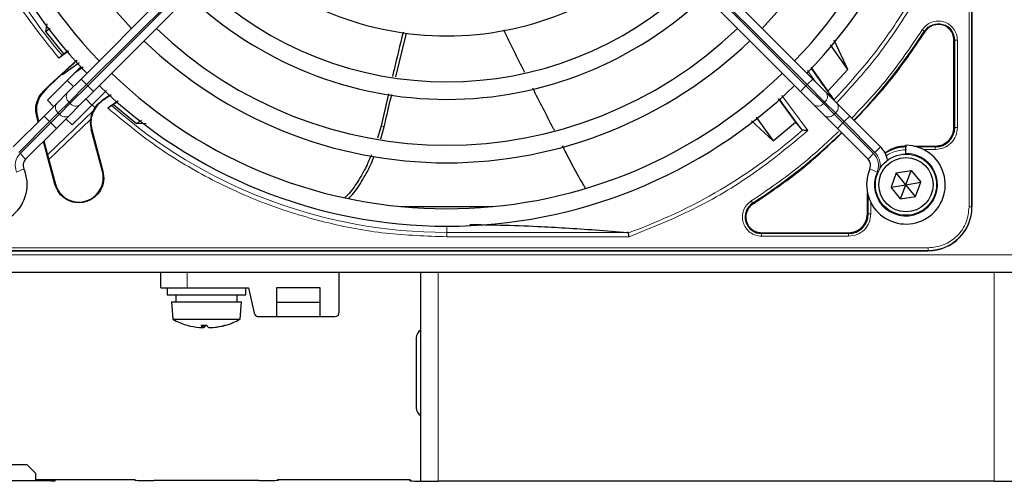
# Paper-space layout 'Blatt3' of a CAD drawing. Header units: millimetres. Extents: x 5 to 418, y 2 to 292.
# Tile 41 of 75: x 74 to 93, y 215 to 224. Entities that reach past the tile are written whole.
import ezdxf

# ---------------------------------------------------------------- set-up
doc = ezdxf.new("R2010")
doc.units = ezdxf.units.MM

psp = doc.layouts.new('Blatt3')

# ---------------------------------------------------------------- linework, layer by layer
at = {"color": 7, "linetype": 'Continuous', "lineweight": 18}
for p, q in [((92.367, 220.4392), (92.367, 238.7892)), ((92.4168, 220.4392), (92.4168, 238.7892)), ((75.5464, 222.7704), (81.1984, 228.4224)), ((81.2219, 228.3988), (75.57, 222.7469)), ((83.6056, 228.3988), (89.2576, 222.7469)), ((89.2812, 222.7704), (83.6292, 228.4224)), ((91.5285, 223.7776), (91.5159, 223.7857)), ((92.0797, 223.6163), (92.0946, 223.6163)), ((92.0946, 223.6163), (92.0946, 221.9559)), ((92.1446, 223.6162), (92.1446, 221.956)), ((89.4427, 222.821), (89.2846, 223.0366)), ((75.2131, 222.4371), (75.5464, 222.7704)), ((75.4404, 222.8765), (75.5464, 222.7704)), ((75.57, 222.7469), (75.5464, 222.7704)), ((89.2576, 222.7469), (89.2812, 222.7704)), ((89.3872, 222.8765), (89.2812, 222.7704)), ((89.6145, 222.4371), (89.2812, 222.7704)), ((74.725, 222.6444), (74.7373, 222.6411)), ((74.8477, 222.7514), (74.8409, 222.7602)), ((75.57, 222.7469), (75.2367, 222.4135)), ((75.57, 222.7469), (75.6761, 222.6408)), ((89.2576, 222.7469), (89.1515, 222.6408)), ((89.2576, 222.7469), (89.5909, 222.4135)), ((75.0077, 222.2317), (75.2131, 222.4371)), ((75.2367, 222.4135), (75.0313, 222.2082)), ((75.2131, 222.4371), (75.2367, 222.4135)), ((75.8343, 222.4592), (75.839, 222.4525)), ((88.7989, 222.5642), (89.2964, 221.8932)), ((89.6145, 222.4371), (89.5909, 222.4135)), ((89.5909, 222.4135), (89.7963, 222.2082)), ((89.8199, 222.2317), (89.6145, 222.4371)), ((74.8023, 221.433), (75.6699, 222.2708)), ((74.841, 222.0651), (75.0077, 222.2317)), ((75.0313, 222.2082), (74.8646, 222.0415)), ((75.0313, 222.2082), (75.0077, 222.2317)), ((89.7963, 222.2082), (89.8199, 222.2317)), ((89.7963, 222.2082), (89.963, 222.0415)), ((89.9865, 222.0651), (89.8199, 222.2317)), ((74.2558, 221.4798), (74.841, 222.0651)), ((74.8646, 222.0415), (74.2794, 221.4563)), ((74.608, 222.1582), (74.5956, 222.1615)), ((74.735, 222.1711), (74.841, 222.0651)), ((74.841, 222.0651), (74.8646, 222.0415)), ((74.8646, 222.0415), (74.9707, 221.9354)), ((89.963, 222.0415), (89.8569, 221.9354)), ((89.9865, 222.0651), (89.963, 222.0415)), ((89.963, 222.0415), (90.5482, 221.4563)), ((90.0926, 222.1711), (89.9865, 222.0651)), ((90.5718, 221.4798), (89.9865, 222.0651)), ((75.6345, 221.9123), (75.6451, 221.9151)), ((81.161, 221.9861), (81.2188, 221.9679)), ((92.0797, 221.9559), (92.0946, 221.9559)), ((74.2794, 221.4563), (74.3854, 221.3502)), ((90.5482, 221.4563), (90.4421, 221.3502)), ((90.6778, 221.5859), (90.5718, 221.4798)), ((91.7221, 221.5834), (91.3767, 221.5834)), ((91.7221, 221.5335), (91.5024, 221.5335)), ((91.7221, 221.5984), (91.7221, 221.5834)), ((74.2133, 221.1052), (74.3507, 221.1654)), ((75.8478, 221.1161), (75.8585, 221.1189)), ((90.6143, 221.1052), (90.4769, 221.1654)), ((74.9515, 220.8759), (74.9408, 220.8731)), ((90.4446, 220.6514), (90.4446, 220.3059)), ((90.4946, 220.5257), (90.4946, 220.306)), ((88.2424, 220.5122), (88.2504, 220.4995)), ((92.367, 220.4392), (92.4168, 220.4392)), ((92.4221, 220.4392), (92.4168, 220.4392)), ((90.4297, 220.3059), (90.4446, 220.3059)), ((82.4138, 220.0726), (82.4138, 219.9546)), ((85.8584, 219.9546), (82.4138, 219.9546)), ((82.4138, 219.8716), (82.4138, 219.9546)), ((85.8871, 219.8716), (82.4138, 219.8716)), ((88.4118, 219.9484), (88.4118, 219.9334)), ((90.0721, 219.9334), (88.4118, 219.9334)), ((90.0721, 219.8835), (88.4118, 219.8835)), ((90.0721, 219.9484), (90.0721, 219.9334)), ((73.2388, 219.6611), (91.5888, 219.6611)), ((73.2388, 219.6113), (91.5888, 219.6113)), ((91.5888, 219.6611), (91.5888, 219.6113)), ((91.5888, 219.6113), (91.5888, 219.6059)), ((71.9138, 219.5309), (113.7471, 219.5309)), ((77.4638, 218.9009), (77.4638, 219.1976)), ((82.2471, 219.1976), (82.2471, 215.215)), ((92.8471, 215.215), (92.8471, 219.1976)), ((74.5805, 215.2342), (74.8805, 215.2342)), ((74.8805, 215.2342), (74.8805, 215.2243)), ((74.9471, 215.2255), (74.9416, 215.225)), ((74.9471, 215.233), (74.9471, 215.2255)), ((76.4638, 215.2359), (76.4556, 215.2441)), ((79.2053, 215.2441), (79.1971, 215.2359)), ((81.7138, 215.2243), (81.694, 215.2441))]:
    psp.add_line(p, q, dxfattribs=at)
at = {"color": 7, "linetype": 'Continuous', "lineweight": 25}
for p, q in [((92.4221, 238.7892), (92.4221, 220.4392)), ((92.4221, 220.4392), (92.4221, 228.9094)), ((81.0923, 228.5285), (75.4404, 222.8765)), ((83.7353, 228.5285), (89.3872, 222.8765)), ((75.6761, 222.6408), (81.328, 228.2928)), ((89.1515, 222.6408), (83.4996, 228.2928)), ((74.7892, 223.9275), (74.7628, 223.7818)), ((74.7628, 223.7818), (74.8514, 223.845)), ((74.7628, 223.7818), (75.1092, 223.3534)), ((81.4436, 222.9161), (81.6441, 223.7513)), ((90.0547, 223.0604), (89.724, 223.5287)), ((90.0547, 223.0604), (89.7962, 223.6165)), ((92.0797, 221.9559), (92.0797, 223.6163)), ((75.204, 223.41), (75.0155, 223.2751)), ((75.1092, 223.3534), (75.0821, 223.3249)), ((75.1092, 223.3534), (75.1983, 223.4167)), ((74.8409, 222.7602), (75.358, 223.2355)), ((75.3646, 223.2282), (75.0744, 222.9702)), ((75.4028, 223.1862), (75.0857, 222.9578)), ((74.8006, 222.4725), (75.4352, 223.1071)), ((75.0746, 222.9699), (74.8477, 222.7514)), ((75.0857, 222.9578), (75.0744, 222.9702)), ((75.4791, 223.104), (75.3171, 222.9889)), ((89.3483, 223.1038), (89.6778, 222.645)), ((89.6778, 222.645), (90.0547, 223.0604)), ((75.1777, 222.8496), (75.2956, 222.7317)), ((75.4404, 222.8765), (75.182, 222.6182)), ((89.3872, 222.8765), (89.6456, 222.6182)), ((74.8409, 222.7602), (74.725, 222.6444)), ((74.7373, 222.6411), (74.8477, 222.7514)), ((75.182, 222.6182), (74.9766, 222.4128)), ((75.4177, 222.3825), (75.6761, 222.6408)), ((75.9278, 222.6569), (75.6531, 222.3822)), ((81.301, 222.5926), (81.161, 221.9861)), ((89.4099, 222.3825), (89.1515, 222.6408)), ((89.6456, 222.6182), (89.8509, 222.4128)), ((89.7862, 222.4893), (89.6778, 222.645)), ((74.9766, 222.4128), (74.735, 222.1711)), ((74.9185, 222.3546), (74.8006, 222.4725)), ((75.5313, 222.496), (75.6491, 222.3782)), ((76.0157, 222.5759), (75.839, 222.4525)), ((75.9486, 222.3259), (76.1437, 222.4616)), ((76.0581, 222.392), (76.0194, 222.374)), ((76.1505, 222.4557), (76.0581, 222.392)), ((76.0581, 222.392), (76.4984, 222.0272)), ((88.731, 222.5032), (89.0594, 222.053)), ((89.8509, 222.4128), (90.0926, 222.1711)), ((75.2123, 222.1771), (75.4177, 222.3825)), ((75.6531, 222.3822), (75.272, 222.0011)), ((75.7089, 222.3304), (75.6531, 222.3822)), ((75.7062, 222.3329), (75.6699, 222.2708)), ((89.6152, 222.1771), (89.4099, 222.3825)), ((74.735, 222.1711), (74.1497, 221.5859)), ((74.623, 222.0592), (74.5956, 222.1615)), ((74.608, 222.1582), (74.6321, 222.0682)), ((75.621, 222.1077), (74.8269, 221.341)), ((74.9707, 221.9354), (75.2123, 222.1771)), ((75.272, 222.0011), (75.1542, 222.1189)), ((76.4984, 222.0272), (76.5933, 222.0912)), ((76.68, 222.0249), (76.4984, 222.0272)), ((88.2219, 222.0817), (88.636, 221.701)), ((88.3079, 222.1488), (88.636, 221.701)), ((88.636, 221.701), (89.0594, 222.053)), ((89.0594, 222.053), (89.1781, 221.9096)), ((89.8569, 221.9354), (89.6152, 222.1771)), ((90.0926, 222.1711), (90.6778, 221.5859)), ((74.3854, 221.3502), (74.9707, 221.9354)), ((75.8478, 221.1161), (75.6345, 221.9123)), ((75.6451, 221.9151), (75.8585, 221.1189)), ((81.161, 221.9861), (81.0911, 221.7518)), ((81.152, 221.7401), (81.2188, 221.9679)), ((89.1781, 221.9096), (89.1924, 221.9029)), ((90.4421, 221.3502), (89.8569, 221.9354)), ((74.9408, 220.8731), (74.7226, 221.6874)), ((74.7317, 221.6964), (74.8023, 221.433)), ((91.1638, 221.4642), (91.1638, 221.6142)), ((91.1638, 221.4642), (91.1638, 221.4476)), ((91.3172, 221.5984), (91.7221, 221.5984)), ((74.8023, 221.433), (74.9515, 220.8759)), ((90.9798, 221.0867), (90.8792, 220.8161)), ((90.9798, 221.0867), (91.2644, 221.1348)), ((91.1638, 220.8642), (90.9798, 221.0867)), ((91.1638, 220.8642), (91.2644, 221.1348)), ((91.2644, 221.1348), (91.4484, 220.9124)), ((91.1638, 220.8642), (91.4484, 220.9124)), ((91.3478, 220.6418), (91.4484, 220.9124)), ((90.4297, 220.3059), (90.4297, 220.7108)), ((90.8792, 220.8161), (91.1638, 220.8642)), ((91.0632, 220.5937), (90.8792, 220.8161)), ((91.0632, 220.5937), (91.1638, 220.8642)), ((91.3478, 220.6418), (91.1638, 220.8642)), ((91.0632, 220.5937), (91.3478, 220.6418)), ((81.5388, 220.4476), (83.2888, 220.4476)), ((88.4118, 219.9484), (90.0721, 219.9484)), ((73.2388, 219.6059), (91.5888, 219.6059)), ((73.2388, 219.6059), (81.7089, 219.6059)), ((71.9138, 219.1976), (113.7471, 219.1976)), ((76.9638, 218.9009), (76.9638, 219.1976)), ((80.3638, 218.4342), (80.3638, 219.1976)), ((81.9138, 219.1976), (81.9138, 215.217)), ((76.9638, 218.9009), (77.4638, 218.9009)), ((77.0805, 218.9009), (77.0805, 218.7676)), ((77.4638, 218.9009), (78.6305, 218.9009)), ((78.5805, 218.7676), (78.5805, 218.9009)), ((78.6305, 218.9009), (78.7425, 218.4155)), ((79.9971, 218.9009), (79.1638, 218.9009)), ((79.1638, 218.9009), (79.1638, 218.3509)), ((79.9971, 218.3509), (79.9971, 218.9009)), ((77.0805, 218.7676), (78.5805, 218.7676)), ((77.2471, 218.7676), (77.2471, 218.6342)), ((78.4138, 218.6342), (78.4138, 218.7676)), ((77.1638, 218.6342), (77.1888, 218.3009)), ((77.1638, 218.6342), (78.4971, 218.6342)), ((78.4721, 218.3009), (78.4971, 218.6342)), ((79.1638, 218.6259), (79.9971, 218.6259)), ((77.1888, 218.3009), (78.4721, 218.3009)), ((78.8237, 218.3509), (79.1638, 218.3509)), ((79.1638, 218.3509), (79.9971, 218.3509)), ((79.9971, 218.3509), (80.2805, 218.3509)), ((77.7621, 218.1863), (77.7505, 218.1437)), ((77.7685, 218.1863), (77.7605, 218.1413)), ((77.7943, 218.1862), (77.7833, 218.1437)), ((77.9216, 218.1423), (77.9218, 218.1413)), ((77.9622, 218.1454), (77.9623, 218.1437)), ((81.8305, 217.9476), (81.8305, 216.6142)), ((74.4138, 215.5309), (72.5805, 215.5309)), ((74.5805, 215.3642), (74.4138, 215.5309)), ((74.5805, 215.2243), (74.5805, 215.3642)), ((74.8805, 215.2243), (72.1138, 215.2243)), ((76.4556, 215.2441), (74.5805, 215.2441)), ((74.9429, 215.2251), (74.9425, 215.2251)), ((76.4794, 215.2341), (76.4792, 215.2343)), ((78.8305, 215.2295), (76.8305, 215.2295)), ((79.1817, 215.2343), (79.1815, 215.2341)), ((81.694, 215.2441), (79.2053, 215.2441)), ((81.7299, 215.222), (81.7176, 215.2343)), ((92.8471, 215.215), (82.2471, 215.215))]:
    psp.add_line(p, q, dxfattribs=at)
for radius in [0.5833, 0.5167]:
    psp.add_circle((91.1638, 220.8642), radius, dxfattribs=at)
for centre, radius, start, end in [((82.4138, 229.6142), 9.5417, 136.00085, 223.99915), ((82.4138, 229.6142), 9.5417, 316.00085, 43.99915), ((82.4138, 229.6142), 9.2083, 136.03708, 223.96292), ((82.4138, 229.6142), 9.2083, 316.03708, 43.96292), ((82.4138, 229.6142), 8.3333, 136.14599, 223.85401), ((82.4138, 229.6142), 8.3333, 316.14599, 43.85401), ((82.4138, 229.6142), 5.9167, 226.61418, 270), ((82.4138, 229.6142), 5.9167, 270, 313.38582), ((82.4138, 229.6142), 6.7917, 226.40617, 313.59383), ((82.4138, 229.6142), 7.125, 226.34037, 270), ((82.4138, 229.6142), 7.125, 270, 313.65963), ((82.4138, 229.6142), 8, 226.19375, 313.80625), ((82.4138, 229.6142), 10.8083, 315.88355, 327.36633), ((82.4138, 229.6142), 8.3333, 226.14599, 270), ((82.4138, 229.6142), 8.3333, 270, 313.85401), ((82.4138, 229.6142), 9.2083, 226.03708, 313.88873), ((102.3718, 232.1085), 15.8406, 214.77699, 217.39093), ((82.4138, 229.6142), 9.5417, 226.00085, 270), ((82.4138, 229.6142), 9.5417, 270, 313.99915), ((84.908, 209.6562), 15.6923, 124.65785, 125.32623), ((102.3718, 232.1085), 16.676, 215.2521, 217.70462), ((76.1281, 222.0446), 0.5111, 153.72308, 195), ((82.4138, 229.6142), 10.8083, 302.63367, 314.11645), ((91.7221, 221.9559), 0.3725, 270, 360), ((73.6638, 220.8642), 0.75, 90, 23.67631), ((91.1638, 220.8642), 0.75, 156.32369, 90), ((90.3243, 221.2324), 0.5, 11.42048, 45), ((91.1721, 220.8559), 0.7275, 90, 123.67329), ((74.5033, 221.2324), 0.1667, 135, 203.67631), ((90.3243, 221.2324), 0.1667, 336.32369, 45), ((75.3997, 220.996), 0.4639, 195.00055, 15.00057), ((88.4118, 220.2476), 0.3142, 122.63367, 270), ((91.5888, 220.4392), 0.8333, 270, 0), ((90.0721, 220.3059), 0.3725, 270, 360), ((77.8305, 219.4697), 1.3333, 241.23293, 254.15578), ((77.8305, 219.4697), 1.3333, 285.84422, 298.76707), ((78.8237, 218.4342), 0.0833, 193, 270), ((80.2805, 218.4342), 0.0833, 270, 0), ((77.8193, 219.4355), 1.2974, 254.19035, 264.6589), ((77.7795, 219.1659), 1.0254, 265.47006, 267.73913), ((77.7829, 219.5425), 1.3563, 267.80165, 272.19835), ((77.8099, 218.1967), 0.0796, 186.83626, 221.66992), ((77.7259, 218.2322), 0.0918, 278.28361, 285.55564), ((77.7364, 218.4785), 0.338, 274.09053, 277.97093), ((77.6895, 218.2785), 0.1642, 304.84484, 326.20957), ((77.9715, 218.2785), 0.1642, 213.79043, 235.15516), ((77.9245, 218.4785), 0.338, 262.02907, 265.90947), ((77.8552, 219.4124), 1.2719, 272.03761, 274.07098), ((77.8814, 219.1659), 1.0254, 272.26087, 274.52994), ((77.8201, 219.4853), 1.3474, 275.33717, 285.54464), ((77.8416, 219.4355), 1.2974, 275.3411, 285.80965), ((78.1881, 218.2107), 0.0245, 253.5963, 286.4037), ((81.9971, 217.9476), 0.1667, 120, 180), ((81.9971, 216.6142), 0.1667, 180, 240), ((76.4556, 215.2108), 0.0333, 45, 90), ((79.2053, 215.2108), 0.0333, 90, 135), ((81.694, 215.2108), 0.0333, 45, 90)]:
    psp.add_arc(centre, radius, start, end, dxfattribs=at)
at = {"color": 7, "linetype": 'Continuous', "lineweight": 18}
for centre, radius, start, end in [((82.4138, 229.6142), 9.6597, 180, 220.62439), ((91.7805, 223.6163), 0.3142, 0, 147.36633), ((75.2936, 222.5441), 0.1339, 146.42175, 233.04947), ((89.534, 222.5441), 0.1339, 306.95053, 33.57825), ((75.0882, 222.3388), 0.1339, 146.42175, 233.04947), ((75.3437, 222.494), 0.1339, 216.95053, 303.57825), ((89.4839, 222.494), 0.1339, 236.42175, 323.04947), ((89.7394, 222.3388), 0.1339, 306.95053, 33.57825), ((75.1383, 222.2887), 0.1339, 216.95053, 303.57825), ((82.4138, 229.6142), 9.6597, 228.54968, 270), ((89.6893, 222.2887), 0.1339, 236.42175, 323.04947), ((82.4138, 229.6142), 10.2672, 289.69498, 311.31692), ((74.5033, 221.2324), 0.3167, 135, 203.67631), ((90.3243, 221.2324), 0.3167, 336.32369, 45), ((91.1638, 220.8642), 0.6, 156.32369, 90), ((90.3243, 221.2324), 0.35, 350.36292, 45), ((91.5888, 220.4392), 0.828, 270, 0), ((74.9471, 215.1997), 0.0333, 89.99933, 131.65896), ((76.4556, 215.2108), 0.0333, 45.00151, 90.01956), ((79.2053, 215.2108), 0.0333, 89.98044, 134.99849), ((81.694, 215.2108), 0.0333, 45.00151, 90.01956)]:
    psp.add_arc(centre, radius, start, end, dxfattribs=at)
at = {"color": 7, "linetype": 'Continuous', "lineweight": 25}
for centre, major_axis, start_param, end_param in [((74.8805, 215.233), (0.0667, 0), 0, 1.5707963), ((74.8805, 215.2255), (0.0667, 0), 4.712389, 6.009993), ((76.8305, 215.2359), (0.3667, 0), 3.1424049, 4.712389), ((78.8305, 215.2359), (0.3667, 0), 4.712389, 6.2823731), ((82.2471, 215.2243), (0.5333, 0), 3.1421469, 4.712389), ((92.8471, 215.2243), (0.5333, 0), 4.712389, 6.2826311)]:
    psp.add_ellipse(centre, major_axis=major_axis, ratio=0.0174551, start_param=start_param, end_param=end_param, dxfattribs=at)
at = {"color": 7, "linetype": 'Continuous', "lineweight": 18}
psp.add_ellipse((74.8805, 215.2255), major_axis=(0.0667, 0), ratio=0.0174551, start_param=6.009993, end_param=6.2831853, dxfattribs=at)
for points, knots in [([(75.0155, 223.2751), (74.7778, 223.5722), (74.3003, 224.1692), (73.7214, 225.1671), (73.2537, 226.2266), (72.9195, 227.3354), (72.7098, 228.4699), (72.684, 229.2339), (72.6711, 229.6142)], [0, 0, 0, 0, 0.1653003, 0.3320617, 0.5, 0.6679268, 0.834694, 1, 1, 1, 1]), ([(92.0743, 226.1374), (91.9412, 225.7999), (91.6749, 225.1249), (91.1411, 224.1747), (90.5231, 223.277), (90.0344, 222.7406), (89.7901, 222.4724)], [0, 0, 0, 0, 0.24999997, 0.49999995, 0.74999996, 1, 1, 1, 1]), ([(92.1461, 226.1119), (92.0095, 225.7661), (91.7355, 225.0725), (91.1829, 224.0969), (90.5601, 223.1999), (90.0739, 222.6738), (89.8414, 222.4223)], [0, 0, 0, 0, 0.2542646, 0.5100216, 0.7657785, 1, 1, 1, 1]), ([(91.4738, 223.8126), (91.4972, 223.8427), (91.5453, 223.9045), (91.6508, 223.9632), (91.7678, 223.9866), (91.8844, 223.9714), (91.9907, 223.9213), (92.0767, 223.8386), (92.134, 223.7322), (92.1411, 223.6542), (92.1446, 223.6162)], [0, 0, 0, 0, 0.1217127, 0.2499999, 0.378287, 0.4999997, 0.6217125, 0.7499999, 0.8782872, 1, 1, 1, 1]), ([(90.1326, 222.1311), (90.361, 222.3733), (90.8544, 222.8964), (91.2573, 223.4924), (91.4738, 223.8126)], [0, 0, 0, 0, 0.4628256, 1, 1, 1, 1]), ([(91.4738, 223.8126), (91.4791, 223.8091), (91.4898, 223.8023), (91.5034, 223.7936), (91.5133, 223.7873), (91.515, 223.7862), (91.5159, 223.7857)], [0, 0, 0, 0, 0.25, 0.5, 0.75, 1, 1, 1, 1]), ([(82.4138, 219.8716), (82.0244, 219.8851), (81.2421, 219.9121), (80.0809, 220.132), (78.9473, 220.4824), (77.8667, 220.9726), (76.8521, 221.5786), (76.2488, 222.0775), (75.9486, 222.3259)], [0, 0, 0, 0, 0.16523312, 0.33199939, 0.49999998, 0.66798943, 0.83476132, 1, 1, 1, 1]), ([(89.2964, 221.8932), (88.9545, 221.6113), (88.2705, 221.0472), (87.1216, 220.3659), (86.2985, 220.0363), (85.8871, 219.8716)], [0, 0, 0, 0, 0.3332125, 0.6667773, 1, 1, 1, 1]), ([(88.2155, 220.5543), (88.5357, 220.7706), (89.124, 221.168), (89.6405, 221.6547), (89.8758, 221.8765)], [0, 0, 0, 0, 0.5443291, 1, 1, 1, 1]), ([(92.1446, 221.956), (92.1382, 221.9006), (92.1255, 221.7899), (92.0278, 221.6502), (91.8882, 221.5525), (91.7775, 221.5398), (91.7221, 221.5335)], [0, 0, 0, 0, 0.2499997, 0.4999995, 0.7499997, 1, 1, 1, 1]), ([(91.1721, 221.5335), (91.0876, 221.5235), (90.9577, 221.5081), (90.8323, 221.4488), (90.7931, 221.4164), (90.789, 221.413)], [0, 0, 0, 0, 0.6247077, 0.9609985, 1, 1, 1, 1]), ([(88.4118, 219.8835), (88.3738, 219.8869), (88.2958, 219.8941), (88.1895, 219.9513), (88.1067, 220.0373), (88.0566, 220.1436), (88.0415, 220.2602), (88.0648, 220.3772), (88.1235, 220.4828), (88.1854, 220.5308), (88.2155, 220.5543)], [0, 0, 0, 0, 0.12171258, 0.25, 0.37828742, 0.5, 0.62171258, 0.75, 0.87828742, 1, 1, 1, 1]), ([(88.2424, 220.5122), (88.2418, 220.513), (88.2407, 220.5148), (88.2344, 220.5246), (88.2257, 220.5382), (88.2189, 220.5489), (88.2155, 220.5543)], [0, 0, 0, 0, 0.25, 0.5, 0.75, 1, 1, 1, 1]), ([(91.5888, 219.6611), (91.6867, 219.6715), (91.8373, 219.6875), (92.0184, 219.7845), (92.1431, 219.8849), (92.2435, 220.0096), (92.3406, 220.1908), (92.3566, 220.3414), (92.367, 220.4392)], [0, 0, 0, 0, 0.2394568, 0.3683607, 0.5, 0.6316393, 0.7605432, 1, 1, 1, 1]), ([(90.4946, 220.306), (90.4882, 220.2507), (90.4756, 220.1399), (90.3779, 220.0002), (90.2382, 219.9025), (90.1275, 219.8898), (90.0721, 219.8835)], [0, 0, 0, 0, 0.2499998, 0.4999995, 0.7499998, 1, 1, 1, 1]), ([(90.0721, 219.8835), (90.0721, 219.8898), (90.0721, 219.9025), (90.0721, 219.9186), (90.0721, 219.9303), (90.0721, 219.9324), (90.0721, 219.9334)], [0, 0, 0, 0, 0.24999742, 0.49999828, 0.74999914, 1, 1, 1, 1]), ([(81.7178, 215.224), (81.7177, 215.2241), (81.7163, 215.2243), (81.715, 215.2243), (81.7138, 215.2243)], [0, 0, 0, 0, 0.0961963, 1, 1, 1, 1])]:
    psp.add_open_spline(points, degree=3, knots=knots, dxfattribs=at)
at = {"color": 7, "linetype": 'Continuous', "lineweight": 25}
for points in [[(91.7805, 223.9155), (91.7555, 223.9137), (91.7055, 223.91), (91.6355, 223.8812), (91.5735, 223.8378), (91.5435, 223.7977), (91.5285, 223.7776)], [(92.0797, 223.6163), (92.0752, 223.6555), (92.0662, 223.7339), (91.997, 223.8328), (91.8981, 223.902), (91.8197, 223.911), (91.7805, 223.9155)], [(75.839, 222.4525), (75.8002, 222.4195), (75.7226, 222.3536), (75.6513, 222.2166), (75.6187, 222.0656), (75.6363, 221.9653), (75.6451, 221.9151)], [(91.7221, 221.5984), (91.769, 221.6038), (91.8627, 221.6145), (91.9809, 221.6972), (92.0635, 221.8154), (92.0743, 221.9091), (92.0797, 221.9559)], [(75.8585, 221.1189), (75.8677, 221.057), (75.8861, 220.9332), (75.8209, 220.7521), (75.6966, 220.6094), (75.5258, 220.5252), (75.3358, 220.5127), (75.1568, 220.5742), (75.0098, 220.6985), (74.9638, 220.8149), (74.9408, 220.8731)], [(88.2504, 220.4995), (88.2251, 220.4797), (88.1743, 220.4401), (88.1269, 220.354), (88.1075, 220.2588), (88.1197, 220.1621), (88.1616, 220.074), (88.2293, 220.0043), (88.3156, 219.9574), (88.3797, 219.9514), (88.4118, 219.9484)], [(90.0721, 219.9484), (90.119, 219.9538), (90.2127, 219.9645), (90.3309, 220.0472), (90.4135, 220.1654), (90.4243, 220.2591), (90.4297, 220.3059)]]:
    psp.add_open_spline(points, degree=3, dxfattribs=at)
for points, knots in [([(81.5789, 223.7662), (81.5205, 223.5275), (81.4519, 223.2468), (81.387, 222.9652), (81.3773, 222.9229)], [0, 0, 0, 0, 0.8500867, 1, 1, 1, 1]), ([(83.8947, 223.0082), (83.8938, 223.01), (83.7586, 223.2738), (83.6297, 223.5408), (83.5017, 223.806)], [0, 0, 0, 0, 0.0068377, 1, 1, 1, 1]), ([(90.1785, 222.0852), (90.4078, 222.3282), (90.9045, 222.8548), (91.3101, 223.4546), (91.5285, 223.7776)], [0, 0, 0, 0, 0.4615059, 1, 1, 1, 1]), ([(75.0821, 223.3249), (75.0806, 223.3235), (75.0776, 223.3209), (75.062, 223.3092), (75.0407, 223.2934), (75.0239, 223.2812), (75.0155, 223.2751)], [0, 0, 0, 0, 0.2470306, 0.4961199, 0.7474731, 1, 1, 1, 1]), ([(74.5956, 222.1615), (74.5873, 222.2045), (74.5708, 222.2905), (74.591, 222.4215), (74.6389, 222.545), (74.6963, 222.6112), (74.725, 222.6444)], [0, 0, 0, 0, 0.2499634, 0.4999972, 0.7499567, 1, 1, 1, 1]), ([(74.7373, 222.6411), (74.7087, 222.6079), (74.6513, 222.5417), (74.6033, 222.4182), (74.5831, 222.2873), (74.5997, 222.2012), (74.608, 222.1582)], [0, 0, 0, 0, 0.2499634, 0.4999972, 0.7499567, 1, 1, 1, 1]), ([(84.4654, 221.8955), (84.4595, 221.9068), (84.3194, 222.1754), (84.1821, 222.4455), (84.0506, 222.7042)], [0, 0, 0, 0, 0.04201536, 1, 1, 1, 1]), ([(75.7089, 222.3304), (75.7265, 222.3545), (75.7608, 222.4015), (75.8102, 222.4403), (75.8343, 222.4592)], [0, 0, 0, 0, 0.5129979, 1, 1, 1, 1]), ([(81.2188, 221.9679), (81.2485, 222.0969), (81.2954, 222.3008), (81.3445, 222.5041), (81.3626, 222.5789)], [0, 0, 0, 0, 0.6324928, 1, 1, 1, 1]), ([(76.0194, 222.374), (76.0175, 222.3729), (76.0138, 222.3708), (75.997, 222.3595), (75.9745, 222.3441), (75.9572, 222.3319), (75.9486, 222.3259)], [0, 0, 0, 0, 0.24483432, 0.49436447, 0.74729032, 1, 1, 1, 1]), ([(88.2504, 220.4995), (88.5734, 220.718), (89.1733, 221.1236), (89.6998, 221.6203), (89.9428, 221.8495)], [0, 0, 0, 0, 0.53849412, 1, 1, 1, 1]), ([(89.2964, 221.8932), (89.2829, 221.8945), (89.2605, 221.8967), (89.2307, 221.8991), (89.2079, 221.9014), (89.1973, 221.9024), (89.1924, 221.9029)], [0, 0, 0, 0, 0.336126, 0.560864, 0.79606, 1, 1, 1, 1]), ([(85.0552, 220.8038), (85.0113, 220.8738), (84.8759, 221.0895), (84.743, 221.3645), (84.6397, 221.5614), (84.6162, 221.6062)], [0, 0, 0, 0, 0.2706851, 0.8343177, 1, 1, 1, 1]), ([(91.1721, 221.5984), (91.0727, 221.591), (90.9214, 221.5797), (90.8031, 221.4891), (90.7625, 221.458)], [0, 0, 0, 0, 0.6575329, 1, 1, 1, 1]), ([(80.9758, 221.4355), (80.9446, 221.3602), (80.8701, 221.1798), (80.7168, 220.9204), (80.5796, 220.7201), (80.4871, 220.6346), (80.4717, 220.6204)], [0, 0, 0, 0, 0.24606563, 0.58939153, 0.93192578, 1, 1, 1, 1]), ([(80.5374, 220.6014), (80.5637, 220.6257), (80.6701, 220.7244), (80.813, 220.9597), (80.9503, 221.2058), (81.0124, 221.3623), (81.0296, 221.4059)], [0, 0, 0, 0, 0.1204996, 0.4887314, 0.8576904, 1, 1, 1, 1]), ([(82.8501, 220.1068), (83.0436, 220.1038), (83.4917, 220.0971), (84.1006, 220.0729), (84.703, 220.0409), (85.28, 220.0025), (85.6564, 219.9713), (85.8584, 219.9546)], [0, 0, 0, 0, 0.1680284, 0.3892584, 0.56432, 0.7662363, 1, 1, 1, 1]), ([(85.874, 219.9477), (85.8736, 219.9486), (85.8729, 219.9504), (85.8683, 219.9532), (85.8625, 219.954), (85.8584, 219.9546)], [0, 0, 0, 0, 0.2155213, 0.4481091, 1, 1, 1, 1]), ([(85.8871, 219.8716), (85.8855, 219.8809), (85.8828, 219.897), (85.8789, 219.9189), (85.8759, 219.9364), (85.8746, 219.944), (85.874, 219.9477)], [0, 0, 0, 0, 0.2931583, 0.502984, 0.7624143, 1, 1, 1, 1])]:
    psp.add_open_spline(points, degree=3, knots=knots, dxfattribs=at)
at = {"color": 7, "linetype": 'Continuous', "lineweight": 18}
for points in [[(92.1446, 223.6162), (92.1382, 223.6162), (92.1256, 223.6162), (92.1094, 223.6163), (92.0977, 223.6163), (92.0957, 223.6163), (92.0946, 223.6163)], [(92.1446, 221.956), (92.1382, 221.956), (92.1256, 221.956), (92.1094, 221.956), (92.0977, 221.9559), (92.0957, 221.9559), (92.0946, 221.9559)], [(91.7221, 221.5335), (91.7221, 221.5398), (91.7221, 221.5525), (91.7221, 221.5686), (91.7221, 221.5803), (91.7221, 221.5824), (91.7221, 221.5834)], [(90.4946, 220.306), (90.4882, 220.306), (90.4756, 220.306), (90.4594, 220.306), (90.4477, 220.3059), (90.4457, 220.3059), (90.4446, 220.3059)], [(88.4118, 219.8835), (88.4118, 219.8898), (88.4118, 219.9025), (88.4118, 219.9186), (88.4118, 219.9303), (88.4118, 219.9324), (88.4118, 219.9334)]]:
    psp.add_open_spline(points, degree=3, dxfattribs=at)

doc.saveas('drawing.dxf')
